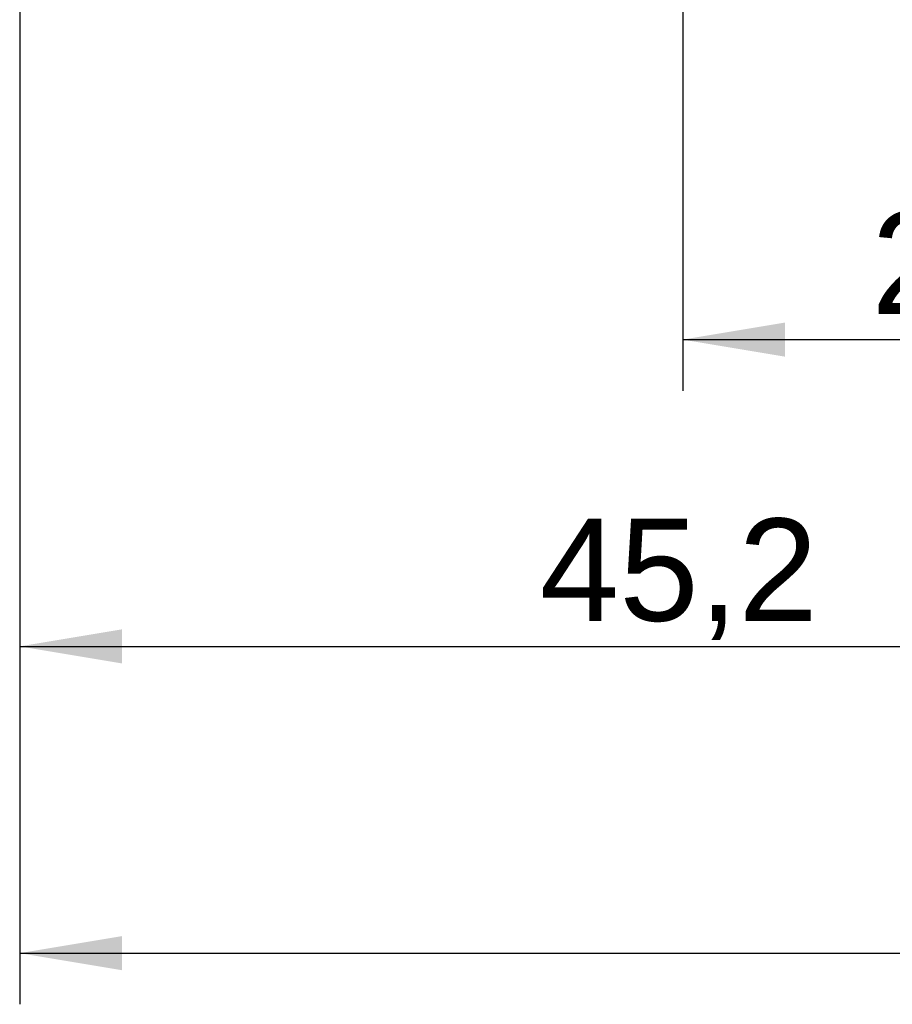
# Model space of a CAD drawing. Header units: millimetres. Extents: x 7 to 819, y 15 to 587.
# Tile 26 of 45: x 489 to 519, y 170 to 204. Entities that reach past the tile are written whole.
import ezdxf
from ezdxf.enums import TextEntityAlignment as Align

# ---------------------------------------------------------------- set-up
doc = ezdxf.new("R2010")
doc.units = ezdxf.units.MM
doc.layers.add('Default', color=7, linetype='Continuous')
doc.styles.add('SEACAD_Arial', font='arial.ttf')
doc.dimstyles.new('ISO', dxfattribs={"dimtxt": 3.5, "dimasz": 3.5, "dimexe": 1.75, "dimexo": 0, "dimgap": 0.875, "dimtad": 1, "dimtxsty": 'SEACAD_Arial', "dimblk1": '_SE_FILLED', "dimblk2": '_SE_FILLED', "dimsah": 1, "dimcen": 1.75, "dimadec": 0, "dimazin": 0, "dimtfac": 0.5, "dimtdec": 3, "dimtmove": 0, "dimatfit": 3, "dimfxl": 1, "dimarcsym": 0})

# ---------------------------------------------------------------- blocks, each defined once
blk = doc.blocks.new('DMBLK80')
at = {"layer": 'Default', "linetype": 'Continuous'}
for points in [[(515.389, 192.542), (515.389, 193.709), (511.889, 193.125)], [(530.889, 192.542), (534.389, 193.125), (530.889, 193.709)]]:
    blk.add_hatch(color=7, dxfattribs=at).paths.add_polyline_path(points)
at = {"layer": 'Default', "color": 7, "linetype": 'Continuous'}
for p, q in [((534.389, 252.07), (534.389, 191.375)), ((511.889, 229.57), (511.889, 191.375)), ((511.889, 193.125), (534.389, 193.125))]:
    blk.add_line(p, q, dxfattribs=at)
at = {"layer": 'Default', "color": 7, "linetype": 'Continuous', "style": 'SEACAD_Arial'}
blk.add_text('22,5', height=3.5, dxfattribs=at).set_placement((518.346, 197.5), align=Align.TOP_LEFT)
blk = doc.blocks.new('_SE_FILLED')
at = {"color": 0}
blk.add_line((0, 0), (-1, 0), dxfattribs=at)
blk.add_solid([(0, 0), (-1, -0.1665), (-1, 0.1665), (0, 0)], dxfattribs=at)
blk = doc.blocks.new('DMBLK84')
at = {"layer": 'Default', "linetype": 'Continuous'}
for points in [[(492.689, 182.042), (492.689, 183.209), (489.189, 182.625)], [(530.889, 182.042), (534.389, 182.625), (530.889, 183.209)]]:
    blk.add_hatch(color=7, dxfattribs=at).paths.add_polyline_path(points)
at = {"layer": 'Default', "color": 7, "linetype": 'Continuous'}
for p, q in [((534.389, 229.57), (534.389, 180.875)), ((489.189, 204.82), (489.189, 180.875)), ((489.189, 182.625), (534.389, 182.625))]:
    blk.add_line(p, q, dxfattribs=at)
at = {"layer": 'Default', "color": 7, "linetype": 'Continuous', "style": 'SEACAD_Arial'}
blk.add_text('45,2', height=3.5, dxfattribs=at).set_placement((506.996, 187), align=Align.TOP_LEFT)
blk = doc.blocks.new('DMBLK92')
at = {"layer": 'Default', "linetype": 'Continuous'}
for points in [[(492.689, 171.542), (492.689, 172.709), (489.189, 172.125)], [(607.089, 171.542), (610.589, 172.125), (607.089, 172.709)]]:
    blk.add_hatch(color=7, dxfattribs=at).paths.add_polyline_path(points)
at = {"layer": 'Default', "color": 7, "linetype": 'Continuous'}
for p, q in [((489.189, 204.82), (489.189, 170.375)), ((610.589, 204.82), (610.589, 170.375)), ((489.189, 172.125), (610.589, 172.125))]:
    blk.add_line(p, q, dxfattribs=at)
at = {"layer": 'Default', "color": 7, "linetype": 'Continuous', "style": 'SEACAD_Arial'}
blk.add_text('121,4', height=3.5, dxfattribs=at).set_placement((543.726, 176.5), align=Align.TOP_LEFT)

msp = doc.modelspace()

# ---------------------------------------------------------------- dimensions: what is measured, and where the dimension line sits
at = {"layer": 'Default', "color": 7, "linetype": 'Continuous'}
for base, p1, p2, picture, middle in [((534.389, 193.125), (511.889, 229.57), (534.389, 252.07), 'DMBLK80', (523.139, 193.125)), ((534.389, 182.625), (489.189, 204.82), (534.389, 229.57), 'DMBLK84', (511.789, 182.625))]:
    dim = msp.add_linear_dim(base=base, p1=p1, p2=p2, text='\\A1;<> ', dimstyle='ISO', dxfattribs=at)
    dim.commit()
    dim.dimension.update_dxf_attribs({"geometry": picture, "text_midpoint": middle, "dimtype": 160})
dim = msp.add_linear_dim(base=(489.189, 172.125), p1=(489.189, 204.82), p2=(610.589, 204.82), angle=0, text='\\A1;<> ', dimstyle='ISO', dxfattribs=at)
dim.commit()
dim.dimension.update_dxf_attribs({"geometry": 'DMBLK92', "text_midpoint": (549.889, 172.125), "dimtype": 161})

doc.saveas('drawing.dxf')
